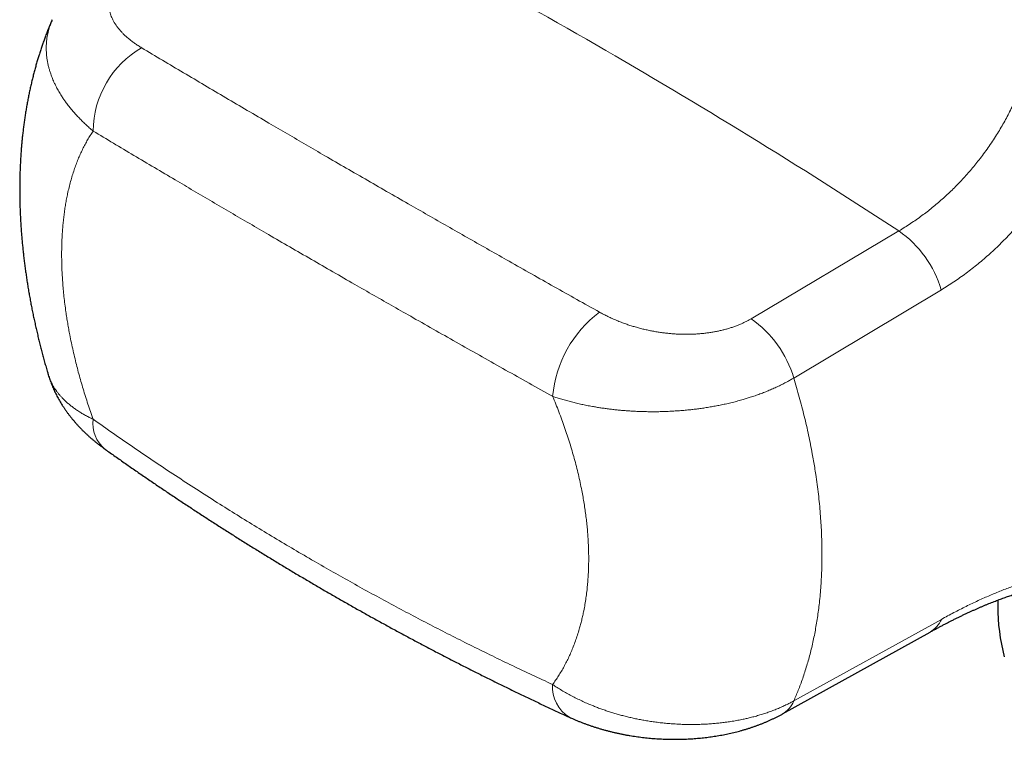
# Model space of a CAD drawing. Header units: millimetres. Extents: x 8 to 417, y 12 to 268.
# Tile 5 of 14: x 330 to 359, y 78 to 99. Entities that reach past the tile are written whole.
import ezdxf

# ---------------------------------------------------------------- set-up
doc = ezdxf.new("R2010")
doc.units = ezdxf.units.MM

msp = doc.modelspace()

# ---------------------------------------------------------------- linework, layer by layer
at = {"color": 7, "linetype": 'Continuous', "lineweight": 30}
for p, q in [((330.918, 98.925), (330.918, 98.926)), ((358.383, 82.066), (358.383, 81.894))]:
    msp.add_line(p, q, dxfattribs=at)
at = {"color": 252, "linetype": 'Continuous', "lineweight": 0}
for p, q in [((355.512, 92.792), (351.222, 90.241)), ((352.458, 88.519), (356.745, 91.082)), ((352.458, 79.138), (356.745, 81.509))]:
    msp.add_line(p, q, dxfattribs=at)
at = {"color": 7, "linetype": 'Continuous', "lineweight": 30, "flags": 128}
msp.add_lwpolyline([(352.127, 78.761), (353.862, 79.722), (356.418, 81.14)], dxfattribs=at)
at = {"color": 252, "linetype": 'Continuous', "lineweight": 0}
for centre, radius, start, end in [((252.501, -65.005), 188.444, 56.86297, 63.1424), ((334.933, 95.665), 2.826, 120.0836, 179.4638), ((353.641, 90.144), 3.242, 16.8131, 54.7508), ((348.862, 87.687), 3.421, 126.6854, 174.982), ((349.353, 87.595), 3.24, 16.5688, 54.7629), ((333.077, 87.203), 0.976, 173.0063, 229.9462), ((356.027, 81.816), 0.781, 300.0511, 336.8615), ((346.478, 79.542), 1.027, 175.7899, 238.5427), ((351.733, 79.439), 0.785, 300.1178, 337.4203)]:
    msp.add_arc(centre, radius, start, end, dxfattribs=at)
at = {"color": 7, "linetype": 'Continuous', "lineweight": 30}
msp.add_arc((364.155, 81.899), 5.773, 180.0562, 194.79, dxfattribs=at)
at = {"color": 252, "linetype": 'Continuous', "lineweight": 0}
for points, knots in [([(356.745, 91.082), (356.806, 91.119), (356.928, 91.193), (357.108, 91.311), (357.287, 91.434), (357.464, 91.562), (357.64, 91.696), (357.814, 91.835), (357.986, 91.979), (358.155, 92.128), (358.321, 92.281), (358.485, 92.44), (358.645, 92.602), (358.807, 92.775), (358.971, 92.957), (359.135, 93.149), (359.295, 93.347), (359.449, 93.546), (359.596, 93.747), (359.736, 93.948), (359.872, 94.153), (360.004, 94.362), (360.131, 94.576), (360.254, 94.792), (360.372, 95.013), (360.485, 95.237), (360.593, 95.464), (360.696, 95.694), (360.793, 95.928), (360.882, 96.154), (360.961, 96.373), (361.033, 96.584), (361.101, 96.797), (361.164, 97.011), (361.225, 97.236), (361.284, 97.472), (361.339, 97.719), (361.388, 97.967), (361.431, 98.216), (361.468, 98.467), (361.499, 98.719), (361.525, 98.971), (361.544, 99.224), (361.558, 99.478), (361.565, 99.732), (361.566, 99.986), (361.562, 100.247), (361.55, 100.516), (361.532, 100.791), (361.506, 101.066), (361.476, 101.325), (361.441, 101.568), (361.404, 101.795), (361.363, 102.021), (361.317, 102.247), (361.266, 102.472), (361.211, 102.697), (361.151, 102.92), (361.086, 103.143), (361.018, 103.364), (360.944, 103.584), (360.867, 103.802), (360.786, 104.018), (360.7, 104.234), (360.609, 104.448), (360.515, 104.66), (360.45, 104.799), (360.417, 104.869)], [0, 0, 0, 0, 0.015327, 0.030657, 0.045988, 0.061314, 0.07677, 0.092229, 0.107689, 0.123144, 0.138535, 0.15393, 0.169325, 0.184716, 0.201474, 0.218237, 0.235, 0.251758, 0.267676, 0.283598, 0.29952, 0.315437, 0.331355, 0.347277, 0.363199, 0.379116, 0.395034, 0.410956, 0.426878, 0.442795, 0.456728, 0.470665, 0.484603, 0.49854, 0.512472, 0.528151, 0.543834, 0.559518, 0.575197, 0.590875, 0.606558, 0.622241, 0.63792, 0.653598, 0.66928, 0.684963, 0.700641, 0.717693, 0.73475, 0.751806, 0.768858, 0.783107, 0.797358, 0.811609, 0.825857, 0.840259, 0.854664, 0.869069, 0.883471, 0.89796, 0.912452, 0.926944, 0.941433, 0.956073, 0.970716, 0.985359, 1, 1, 1, 1]), ([(358.632, 103.972), (358.668, 103.901), (358.738, 103.758), (358.837, 103.541), (358.931, 103.321), (359.02, 103.098), (359.105, 102.871), (359.183, 102.64), (359.256, 102.406), (359.319, 102.186), (359.372, 101.978), (359.417, 101.785), (359.458, 101.59), (359.494, 101.395), (359.526, 101.197), (359.554, 100.995), (359.577, 100.792), (359.595, 100.587), (359.609, 100.382), (359.617, 100.175), (359.62, 99.968), (359.618, 99.761), (359.61, 99.555), (359.597, 99.349), (359.58, 99.143), (359.557, 98.939), (359.528, 98.728), (359.492, 98.513), (359.449, 98.293), (359.4, 98.074), (359.347, 97.861), (359.288, 97.654), (359.226, 97.454), (359.159, 97.255), (359.088, 97.059), (359.011, 96.865), (358.93, 96.673), (358.844, 96.484), (358.753, 96.297), (358.659, 96.114), (358.56, 95.933), (358.457, 95.755), (358.347, 95.575), (358.229, 95.393), (358.104, 95.209), (357.974, 95.029), (357.845, 94.859), (357.717, 94.699), (357.59, 94.548), (357.461, 94.401), (357.329, 94.256), (357.193, 94.115), (357.055, 93.978), (356.914, 93.844), (356.771, 93.714), (356.626, 93.588), (356.48, 93.466), (356.331, 93.349), (356.177, 93.232), (356.016, 93.117), (355.85, 93.003), (355.683, 92.895), (355.569, 92.826), (355.512, 92.792)], [0, 0, 0, 0, 0.018398, 0.0368, 0.055202, 0.073599, 0.092254, 0.110914, 0.129573, 0.148227, 0.163306, 0.178391, 0.193477, 0.20856, 0.223639, 0.239159, 0.254683, 0.270206, 0.285726, 0.301379, 0.317036, 0.332694, 0.348347, 0.363934, 0.379526, 0.395118, 0.410705, 0.427737, 0.444775, 0.461813, 0.478845, 0.494874, 0.510908, 0.526942, 0.542971, 0.558999, 0.575032, 0.591064, 0.607093, 0.62312, 0.639151, 0.655182, 0.67121, 0.688754, 0.706304, 0.723854, 0.741399, 0.757203, 0.77301, 0.788817, 0.80462, 0.82054, 0.836463, 0.852387, 0.868307, 0.884167, 0.900031, 0.915896, 0.931756, 0.948815, 0.965878, 0.982941, 1, 1, 1, 1]), ([(333.365, 100.55), (333.338, 100.533), (333.284, 100.5), (333.209, 100.448), (333.136, 100.395), (333.067, 100.34), (333.001, 100.283), (332.94, 100.224), (332.882, 100.164), (332.83, 100.103), (332.783, 100.042), (332.74, 99.981), (332.702, 99.918), (332.668, 99.855), (332.639, 99.791), (332.614, 99.725), (332.593, 99.66), (332.578, 99.593), (332.567, 99.527), (332.56, 99.46), (332.559, 99.393), (332.562, 99.326), (332.57, 99.259), (332.582, 99.191), (332.599, 99.124), (332.622, 99.056), (332.649, 98.987), (332.682, 98.918), (332.72, 98.849), (332.763, 98.78), (332.811, 98.713), (332.864, 98.646), (332.922, 98.58), (332.986, 98.512), (333.059, 98.443), (333.14, 98.373), (333.226, 98.304), (333.318, 98.237), (333.415, 98.172), (333.483, 98.13), (333.517, 98.11)], [0, 0, 0, 0, 0.023783, 0.047588, 0.071393, 0.095176, 0.11969, 0.144228, 0.168767, 0.193282, 0.217109, 0.240957, 0.264804, 0.288632, 0.313114, 0.337616, 0.362119, 0.386602, 0.411402, 0.43622, 0.46104, 0.485841, 0.511245, 0.536666, 0.562089, 0.587494, 0.61473, 0.641985, 0.669242, 0.69648, 0.724339, 0.752216, 0.780095, 0.807956, 0.839743, 0.871542, 0.90333, 0.935549, 0.96778, 1, 1, 1, 1]), ([(332.108, 95.691), (332.07, 95.723), (331.995, 95.788), (331.886, 95.887), (331.782, 95.988), (331.681, 96.091), (331.585, 96.195), (331.493, 96.3), (331.406, 96.407), (331.33, 96.507), (331.264, 96.6), (331.212, 96.677), (331.166, 96.748), (331.127, 96.813), (331.09, 96.877), (331.051, 96.949), (331.01, 97.028), (330.972, 97.108), (330.94, 97.182), (330.913, 97.249), (330.887, 97.316), (330.861, 97.392), (330.835, 97.475), (330.81, 97.571), (330.787, 97.67), (330.769, 97.773), (330.756, 97.876), (330.747, 97.98), (330.744, 98.083), (330.746, 98.187), (330.753, 98.291), (330.764, 98.387), (330.779, 98.478), (330.796, 98.56), (330.816, 98.64), (330.839, 98.717), (330.865, 98.794), (330.891, 98.864), (330.91, 98.907), (330.918, 98.925)], [0, 0, 0, 0, 0.033346, 0.066725, 0.10035, 0.133976, 0.167735, 0.201494, 0.235509, 0.269559, 0.295669, 0.321795, 0.34145, 0.361105, 0.380788, 0.400471, 0.426615, 0.452776, 0.472872, 0.492969, 0.513098, 0.533226, 0.560521, 0.587837, 0.618494, 0.64915, 0.679924, 0.710698, 0.74177, 0.772841, 0.80404, 0.835239, 0.860827, 0.886433, 0.910502, 0.934575, 0.958643, 0.982853, 1, 1, 1, 1]), ([(333.517, 98.11), (333.718, 97.989), (334.121, 97.749), (334.731, 97.386), (335.345, 97.023), (335.963, 96.658), (336.585, 96.292), (337.181, 95.942), (337.752, 95.609), (338.295, 95.292), (338.864, 94.961), (339.46, 94.616), (340.083, 94.256), (340.709, 93.895), (341.317, 93.547), (341.904, 93.21), (342.471, 92.886), (343.041, 92.561), (343.614, 92.236), (344.214, 91.896), (344.841, 91.541), (345.497, 91.172), (346.155, 90.802), (346.597, 90.555), (346.818, 90.431)], [0, 0, 0, 0, 0.048466, 0.096936, 0.145406, 0.193877, 0.242346, 0.290812, 0.332388, 0.373964, 0.41554, 0.462402, 0.509266, 0.556129, 0.602992, 0.644745, 0.686499, 0.728253, 0.770008, 0.81176, 0.85882, 0.90588, 0.952941, 1, 1, 1, 1]), ([(332.108, 95.691), (332.08, 95.65), (332.025, 95.567), (331.947, 95.438), (331.873, 95.304), (331.802, 95.165), (331.734, 95.021), (331.671, 94.873), (331.611, 94.722), (331.555, 94.564), (331.502, 94.4), (331.452, 94.229), (331.407, 94.053), (331.368, 93.884), (331.335, 93.722), (331.307, 93.567), (331.283, 93.41), (331.261, 93.251), (331.242, 93.088), (331.226, 92.924), (331.213, 92.756), (331.204, 92.587), (331.197, 92.415), (331.193, 92.242), (331.192, 92.066), (331.195, 91.883), (331.2, 91.694), (331.21, 91.498), (331.223, 91.3), (331.239, 91.095), (331.26, 90.883), (331.286, 90.664), (331.313, 90.461), (331.341, 90.276), (331.368, 90.108), (331.397, 89.939), (331.432, 89.75), (331.475, 89.539), (331.525, 89.306), (331.579, 89.078), (331.634, 88.855), (331.691, 88.638), (331.752, 88.42), (331.816, 88.202), (331.884, 87.982), (331.955, 87.762), (332.029, 87.542), (332.082, 87.395), (332.108, 87.322)], [0, 0, 0, 0, 0.023362, 0.046731, 0.0701, 0.093463, 0.116968, 0.140474, 0.163701, 0.186928, 0.211219, 0.235518, 0.259818, 0.284109, 0.304209, 0.324313, 0.344417, 0.364516, 0.384616, 0.40472, 0.424824, 0.444923, 0.465023, 0.485127, 0.505232, 0.525331, 0.546983, 0.568641, 0.590298, 0.61195, 0.635268, 0.65859, 0.681907, 0.699458, 0.717008, 0.734436, 0.751865, 0.775708, 0.799554, 0.823396, 0.845375, 0.867359, 0.889343, 0.911321, 0.933488, 0.955661, 0.977833, 1, 1, 1, 1]), ([(345.454, 87.987), (345.225, 88.114), (344.769, 88.369), (344.088, 88.751), (343.411, 89.132), (342.737, 89.512), (342.067, 89.892), (341.433, 90.252), (340.833, 90.594), (340.267, 90.917), (339.681, 91.253), (339.074, 91.602), (338.446, 91.964), (337.823, 92.325), (337.226, 92.671), (336.654, 93.004), (336.108, 93.323), (335.565, 93.641), (335.025, 93.959), (334.466, 94.288), (333.887, 94.631), (333.29, 94.985), (332.696, 95.339), (332.304, 95.574), (332.108, 95.691)], [0, 0, 0, 0, 0.048466, 0.096935, 0.145405, 0.193874, 0.242343, 0.290809, 0.332384, 0.37396, 0.415536, 0.462398, 0.509262, 0.556125, 0.602987, 0.644741, 0.686495, 0.72825, 0.770005, 0.811758, 0.858818, 0.905879, 0.95294, 1, 1, 1, 1]), ([(351.222, 90.241), (351.194, 90.225), (351.139, 90.193), (351.051, 90.148), (350.961, 90.105), (350.867, 90.065), (350.769, 90.026), (350.667, 89.99), (350.562, 89.957), (350.457, 89.927), (350.35, 89.901), (350.242, 89.877), (350.132, 89.856), (350.021, 89.838), (349.906, 89.822), (349.79, 89.81), (349.673, 89.8), (349.554, 89.793), (349.435, 89.789), (349.314, 89.788), (349.194, 89.79), (349.072, 89.795), (348.95, 89.803), (348.827, 89.813), (348.705, 89.827), (348.581, 89.843), (348.454, 89.863), (348.326, 89.887), (348.199, 89.913), (348.073, 89.942), (347.948, 89.975), (347.823, 90.01), (347.701, 90.048), (347.575, 90.09), (347.446, 90.138), (347.314, 90.19), (347.185, 90.246), (347.06, 90.305), (346.936, 90.366), (346.857, 90.409), (346.818, 90.431)], [0, 0, 0, 0, 0.023783, 0.047588, 0.071393, 0.095176, 0.11969, 0.144228, 0.168767, 0.193282, 0.217109, 0.240957, 0.264804, 0.288632, 0.313114, 0.337616, 0.362119, 0.386602, 0.411402, 0.43622, 0.46104, 0.485841, 0.511245, 0.536666, 0.562089, 0.587494, 0.61473, 0.641985, 0.669242, 0.69648, 0.724339, 0.752216, 0.780095, 0.807956, 0.839743, 0.871542, 0.90333, 0.935549, 0.96778, 1, 1, 1, 1]), ([(332.108, 87.322), (332.07, 87.34), (331.995, 87.376), (331.886, 87.433), (331.782, 87.492), (331.681, 87.555), (331.585, 87.62), (331.493, 87.687), (331.406, 87.757), (331.33, 87.823), (331.264, 87.886), (331.207, 87.944), (331.153, 88.003), (331.102, 88.063), (331.054, 88.125), (331.01, 88.187), (330.969, 88.251), (330.93, 88.316), (330.895, 88.383), (330.864, 88.451), (330.836, 88.52), (330.815, 88.577), (330.805, 88.611), (330.802, 88.621)], [0, 0, 0, 0, 0.055633, 0.111266, 0.167435, 0.223632, 0.279829, 0.335998, 0.392747, 0.449497, 0.49305, 0.536603, 0.580331, 0.624067, 0.667796, 0.711405, 0.755015, 0.799729, 0.844452, 0.889166, 0.934699, 0.980232, 1, 1, 1, 1]), ([(345.454, 87.987), (345.497, 87.972), (345.584, 87.943), (345.72, 87.901), (345.859, 87.862), (346.002, 87.824), (346.148, 87.788), (346.298, 87.754), (346.451, 87.722), (346.595, 87.695), (346.729, 87.672), (346.853, 87.652), (346.978, 87.634), (347.105, 87.618), (347.232, 87.602), (347.361, 87.589), (347.492, 87.577), (347.626, 87.566), (347.761, 87.558), (347.898, 87.55), (348.037, 87.545), (348.183, 87.541), (348.335, 87.54), (348.495, 87.54), (348.655, 87.544), (348.815, 87.549), (348.977, 87.558), (349.14, 87.569), (349.302, 87.582), (349.455, 87.598), (349.598, 87.614), (349.736, 87.632), (349.88, 87.653), (350.029, 87.677), (350.177, 87.703), (350.323, 87.731), (350.476, 87.764), (350.633, 87.8), (350.794, 87.841), (350.942, 87.882), (351.075, 87.921), (351.202, 87.961), (351.337, 88.005), (351.477, 88.055), (351.614, 88.108), (351.749, 88.163), (351.882, 88.22), (352.012, 88.28), (352.139, 88.343), (352.256, 88.404), (352.362, 88.462), (352.426, 88.5), (352.458, 88.519)], [0, 0, 0, 0, 0.022564, 0.045129, 0.067911, 0.090704, 0.113497, 0.136279, 0.159296, 0.182314, 0.199979, 0.217643, 0.235379, 0.253118, 0.270855, 0.288542, 0.30623, 0.324366, 0.342505, 0.360641, 0.379109, 0.397577, 0.418346, 0.439125, 0.459904, 0.480673, 0.501726, 0.522789, 0.543853, 0.564905, 0.582217, 0.59953, 0.619113, 0.638711, 0.658312, 0.677909, 0.697493, 0.719747, 0.742008, 0.764262, 0.781341, 0.79842, 0.819109, 0.83981, 0.86051, 0.881199, 0.902216, 0.923244, 0.944272, 0.965289, 0.982644, 1, 1, 1, 1]), ([(352.458, 79.138), (352.481, 79.19), (352.526, 79.294), (352.591, 79.453), (352.655, 79.619), (352.719, 79.794), (352.78, 79.978), (352.838, 80.165), (352.893, 80.355), (352.944, 80.547), (352.991, 80.743), (353.036, 80.942), (353.076, 81.145), (353.113, 81.351), (353.147, 81.56), (353.176, 81.773), (353.203, 81.998), (353.227, 82.235), (353.247, 82.485), (353.262, 82.737), (353.272, 82.992), (353.277, 83.25), (353.278, 83.511), (353.273, 83.774), (353.264, 84.04), (353.249, 84.308), (353.23, 84.581), (353.205, 84.86), (353.175, 85.144), (353.139, 85.43), (353.103, 85.688), (353.067, 85.918), (353.033, 86.118), (352.993, 86.342), (352.946, 86.59), (352.889, 86.862), (352.828, 87.136), (352.763, 87.41), (352.693, 87.686), (352.619, 87.963), (352.541, 88.24), (352.486, 88.426), (352.458, 88.519)], [0, 0, 0, 0, 0.0214426, 0.0428866, 0.0643292, 0.0878721, 0.111415, 0.1350068, 0.1586004, 0.1821921, 0.2057502, 0.2293084, 0.2531617, 0.277017, 0.3008703, 0.3249409, 0.3490114, 0.3761265, 0.4032415, 0.4303769, 0.4575181, 0.4846593, 0.5117947, 0.5389301, 0.5660713, 0.5932125, 0.6203479, 0.6484583, 0.6765752, 0.7046921, 0.7328026, 0.7522178, 0.7716341, 0.7910494, 0.8170648, 0.8430802, 0.8691963, 0.8953175, 0.9214387, 0.9475548, 0.9737774, 1, 1, 1, 1]), ([(345.454, 87.987), (345.485, 87.911), (345.547, 87.761), (345.636, 87.535), (345.721, 87.309), (345.802, 87.082), (345.879, 86.855), (345.952, 86.629), (346.02, 86.404), (346.084, 86.177), (346.145, 85.946), (346.202, 85.714), (346.255, 85.482), (346.299, 85.265), (346.337, 85.061), (346.369, 84.872), (346.398, 84.684), (346.423, 84.498), (346.445, 84.312), (346.463, 84.128), (346.478, 83.944), (346.489, 83.763), (346.497, 83.583), (346.501, 83.404), (346.502, 83.228), (346.499, 83.048), (346.493, 82.866), (346.482, 82.682), (346.467, 82.5), (346.448, 82.316), (346.423, 82.13), (346.394, 81.943), (346.363, 81.774), (346.331, 81.622), (346.299, 81.488), (346.266, 81.356), (346.225, 81.21), (346.177, 81.052), (346.118, 80.881), (346.057, 80.719), (345.994, 80.565), (345.928, 80.419), (345.859, 80.277), (345.785, 80.137), (345.708, 80.002), (345.627, 79.869), (345.543, 79.741), (345.483, 79.658), (345.454, 79.617)], [0, 0, 0, 0, 0.0233622, 0.0467313, 0.0701004, 0.0934625, 0.1169681, 0.1404736, 0.1637006, 0.1869275, 0.2112189, 0.2355184, 0.2598177, 0.2841091, 0.3042085, 0.3243126, 0.3444166, 0.364516, 0.3846156, 0.4047197, 0.4248239, 0.4449235, 0.4650231, 0.4851273, 0.5052316, 0.5253312, 0.5469831, 0.5686407, 0.5902983, 0.6119502, 0.6352681, 0.6585895, 0.6819074, 0.6994575, 0.7170077, 0.7344363, 0.7518649, 0.7757075, 0.7995539, 0.8233964, 0.8453747, 0.8673587, 0.8893429, 0.9113211, 0.9334879, 0.9556605, 0.9778332, 1, 1, 1, 1]), ([(345.454, 79.617), (345.258, 79.708), (344.867, 79.888), (344.284, 80.165), (343.702, 80.445), (343.124, 80.73), (342.548, 81.019), (341.975, 81.312), (341.405, 81.609), (340.838, 81.911), (340.273, 82.216), (339.711, 82.526), (339.152, 82.84), (338.586, 83.163), (338.014, 83.497), (337.435, 83.84), (336.859, 84.188), (336.287, 84.541), (335.702, 84.907), (335.106, 85.288), (334.498, 85.685), (333.894, 86.086), (333.295, 86.493), (332.699, 86.904), (332.305, 87.182), (332.108, 87.322)], [0, 0, 0, 0, 0.041495, 0.08299, 0.124484, 0.165989, 0.207496, 0.249003, 0.29051, 0.332017, 0.373522, 0.41504, 0.456558, 0.498076, 0.541758, 0.585441, 0.629125, 0.672809, 0.716491, 0.76374, 0.810992, 0.858245, 0.905499, 0.952751, 1, 1, 1, 1]), ([(356.745, 81.509), (356.806, 81.543), (356.928, 81.609), (357.108, 81.705), (357.287, 81.798), (357.464, 81.886), (357.64, 81.972), (357.814, 82.053), (357.986, 82.131), (358.155, 82.205), (358.321, 82.275), (358.484, 82.341), (358.645, 82.404), (358.807, 82.464), (358.971, 82.522), (359.135, 82.578), (359.295, 82.628), (359.449, 82.674), (359.596, 82.716), (359.736, 82.752), (359.872, 82.786), (360.004, 82.815), (360.131, 82.842), (360.254, 82.865), (360.372, 82.884), (360.485, 82.901), (360.593, 82.914), (360.695, 82.925), (360.793, 82.933), (360.877, 82.938), (360.949, 82.941), (361.009, 82.942), (361.067, 82.942), (361.122, 82.941), (361.174, 82.939), (361.228, 82.935), (361.284, 82.93), (361.339, 82.922), (361.388, 82.914), (361.431, 82.904), (361.468, 82.893), (361.499, 82.881), (361.525, 82.868), (361.544, 82.854), (361.558, 82.841), (361.565, 82.827), (361.566, 82.813), (361.562, 82.798), (361.55, 82.784), (361.536, 82.772), (361.524, 82.766), (361.521, 82.764)], [0, 0, 0, 0, 0.020677, 0.041359, 0.062041, 0.082717, 0.103568, 0.124424, 0.14528, 0.166131, 0.186876, 0.20762, 0.228408, 0.249196, 0.271779, 0.294362, 0.317001, 0.33964, 0.361093, 0.382546, 0.404047, 0.425548, 0.447001, 0.468454, 0.489955, 0.511456, 0.532909, 0.554362, 0.575863, 0.597363, 0.613009, 0.628656, 0.644301, 0.659988, 0.675676, 0.691363, 0.712496, 0.733628, 0.754806, 0.775983, 0.797116, 0.818248, 0.839425, 0.860601, 0.881734, 0.902866, 0.924041, 0.945217, 0.968198, 0.991178, 1, 1, 1, 1]), ([(345.454, 79.617), (345.497, 79.588), (345.584, 79.53), (345.72, 79.447), (345.859, 79.366), (346.002, 79.288), (346.148, 79.213), (346.298, 79.14), (346.451, 79.071), (346.595, 79.011), (346.729, 78.958), (346.853, 78.911), (346.978, 78.867), (347.105, 78.825), (347.232, 78.785), (347.361, 78.748), (347.492, 78.712), (347.626, 78.678), (347.761, 78.646), (347.898, 78.617), (348.037, 78.59), (348.183, 78.564), (348.335, 78.54), (348.495, 78.518), (348.655, 78.499), (348.815, 78.484), (348.977, 78.472), (349.14, 78.463), (349.302, 78.457), (349.455, 78.455), (349.598, 78.456), (349.736, 78.459), (349.88, 78.465), (350.029, 78.474), (350.177, 78.486), (350.323, 78.501), (350.476, 78.52), (350.633, 78.542), (350.794, 78.57), (350.942, 78.598), (351.075, 78.627), (351.202, 78.657), (351.337, 78.692), (351.477, 78.732), (351.614, 78.775), (351.749, 78.821), (351.882, 78.87), (352.012, 78.923), (352.139, 78.978), (352.256, 79.033), (352.362, 79.086), (352.426, 79.121), (352.458, 79.138)], [0, 0, 0, 0, 0.022564, 0.045129, 0.067911, 0.090704, 0.113497, 0.136279, 0.159296, 0.182314, 0.199979, 0.217643, 0.235379, 0.253118, 0.270855, 0.288542, 0.30623, 0.324366, 0.342505, 0.360641, 0.379109, 0.397577, 0.418346, 0.439125, 0.459904, 0.480673, 0.501726, 0.522789, 0.543853, 0.564905, 0.582217, 0.59953, 0.619113, 0.638711, 0.658312, 0.677909, 0.697493, 0.719747, 0.742008, 0.764262, 0.781341, 0.79842, 0.819109, 0.83981, 0.86051, 0.881199, 0.902216, 0.923244, 0.944272, 0.965289, 0.982644, 1, 1, 1, 1])]:
    msp.add_open_spline(points, degree=3, knots=knots, dxfattribs=at)
at = {"color": 7, "linetype": 'Continuous', "lineweight": 30}
for points, knots in [([(330.918, 98.925), (330.913, 98.915), (330.892, 98.867), (330.855, 98.779), (330.807, 98.661), (330.76, 98.542), (330.715, 98.422), (330.67, 98.3), (330.627, 98.178), (330.586, 98.054), (330.547, 97.934), (330.51, 97.815), (330.474, 97.696), (330.438, 97.571), (330.403, 97.442), (330.369, 97.311), (330.336, 97.18), (330.304, 97.047), (330.274, 96.913), (330.246, 96.779), (330.219, 96.644), (330.193, 96.508), (330.169, 96.372), (330.146, 96.236), (330.125, 96.099), (330.105, 95.963), (330.087, 95.826), (330.07, 95.687), (330.054, 95.546), (330.04, 95.405), (330.027, 95.263), (330.015, 95.12), (330.005, 94.976), (329.997, 94.832), (329.989, 94.687), (329.983, 94.541), (329.979, 94.395), (329.976, 94.248), (329.974, 94.1), (329.974, 93.953), (329.975, 93.805), (329.978, 93.658), (329.981, 93.51), (329.987, 93.361), (329.993, 93.212), (330.001, 93.062), (330.011, 92.914), (330.021, 92.766), (330.033, 92.617), (330.046, 92.466), (330.061, 92.317), (330.076, 92.168), (330.093, 92.019), (330.111, 91.869), (330.131, 91.719), (330.152, 91.569), (330.174, 91.42), (330.197, 91.27), (330.221, 91.119), (330.247, 90.969), (330.274, 90.819), (330.302, 90.668), (330.331, 90.517), (330.362, 90.366), (330.394, 90.215), (330.427, 90.065), (330.461, 89.915), (330.496, 89.765), (330.532, 89.614), (330.57, 89.464), (330.608, 89.315), (330.647, 89.167), (330.688, 89.018), (330.729, 88.87), (330.767, 88.737), (330.792, 88.654), (330.802, 88.621)], [0, 0, 0, 0, 0.0032692, 0.0160358, 0.0288567, 0.0417342, 0.0546705, 0.067668, 0.0807289, 0.0938555, 0.1070501, 0.1188707, 0.131219, 0.1445232, 0.1579189, 0.1714008, 0.1849563, 0.1985723, 0.2122349, 0.2259302, 0.2396442, 0.2533613, 0.2670658, 0.2807452, 0.2943881, 0.3079838, 0.3214329, 0.3353264, 0.3492082, 0.3631199, 0.3770619, 0.3910347, 0.4050385, 0.4190738, 0.4331408, 0.44724, 0.4613717, 0.4755361, 0.4897335, 0.5039737, 0.5178753, 0.5319534, 0.5460462, 0.5601547, 0.5742795, 0.5884214, 0.6026108, 0.6160819, 0.630349, 0.6445056, 0.6585389, 0.6724398, 0.6861823, 0.7003351, 0.7142372, 0.728137, 0.7420358, 0.7559346, 0.7698346, 0.7837368, 0.7976426, 0.8115532, 0.82547, 0.8393944, 0.8533278, 0.8672887, 0.8807854, 0.8947319, 0.9086138, 0.9224246, 0.9361587, 0.9498108, 0.9633501, 0.9770975, 0.9908088, 1, 1, 1, 1]), ([(330.802, 88.621), (330.803, 88.618), (330.81, 88.591), (330.826, 88.542), (330.849, 88.473), (330.874, 88.404), (330.901, 88.335), (330.929, 88.267), (330.958, 88.199), (330.989, 88.131), (331.022, 88.063), (331.057, 87.996), (331.092, 87.929), (331.13, 87.862), (331.169, 87.796), (331.21, 87.73), (331.253, 87.665), (331.297, 87.599), (331.342, 87.535), (331.39, 87.47), (331.439, 87.406), (331.49, 87.343), (331.542, 87.28), (331.596, 87.217), (331.651, 87.155), (331.709, 87.094), (331.767, 87.033), (331.828, 86.972), (331.89, 86.913), (331.953, 86.854), (332.018, 86.795), (332.085, 86.738), (332.153, 86.681), (332.222, 86.625), (332.294, 86.57), (332.367, 86.515), (332.418, 86.477), (332.446, 86.457), (332.449, 86.456)], [0, 0, 0, 0, 0.00361, 0.029755, 0.056022, 0.082419, 0.108955, 0.135637, 0.162474, 0.189474, 0.216646, 0.243997, 0.271535, 0.299268, 0.327203, 0.355347, 0.383704, 0.412282, 0.441084, 0.470114, 0.499374, 0.528866, 0.558589, 0.588542, 0.618721, 0.649122, 0.679739, 0.710562, 0.741583, 0.772789, 0.804168, 0.835707, 0.867388, 0.899121, 0.931511, 0.964027, 0.996745, 1, 1, 1, 1]), ([(332.448, 86.456), (332.463, 86.446), (332.575, 86.365), (332.787, 86.216), (333.084, 86.008), (333.382, 85.801), (333.68, 85.596), (333.98, 85.392), (334.28, 85.189), (334.581, 84.988), (334.884, 84.788), (335.187, 84.589), (335.491, 84.392), (335.797, 84.196), (336.103, 84.001), (336.41, 83.807), (336.718, 83.615), (337.027, 83.424), (337.337, 83.235), (337.647, 83.046), (337.959, 82.859), (338.272, 82.674), (338.585, 82.489), (338.9, 82.306), (339.216, 82.125), (339.532, 81.944), (339.85, 81.765), (340.168, 81.587), (340.487, 81.411), (340.807, 81.236), (341.128, 81.062), (341.45, 80.89), (341.773, 80.718), (342.097, 80.549), (342.421, 80.38), (342.747, 80.213), (343.074, 80.047), (343.401, 79.883), (343.73, 79.719), (344.059, 79.558), (344.389, 79.397), (344.72, 79.238), (345.052, 79.08), (345.385, 78.923), (345.681, 78.785), (345.867, 78.7), (345.941, 78.666)], [0, 0, 0, 0, 0.003409, 0.026791, 0.050178, 0.073562, 0.09694, 0.120306, 0.143654, 0.166982, 0.190339, 0.213692, 0.237042, 0.260389, 0.283734, 0.307077, 0.330418, 0.353759, 0.377099, 0.40044, 0.42378, 0.447122, 0.470465, 0.49381, 0.517157, 0.540504, 0.563851, 0.587198, 0.610545, 0.633894, 0.657243, 0.680594, 0.703948, 0.727304, 0.750663, 0.774026, 0.797392, 0.820764, 0.84414, 0.867523, 0.890889, 0.914275, 0.937673, 0.961079, 0.984486, 1, 1, 1, 1]), ([(356.418, 81.14), (356.426, 81.144), (356.465, 81.166), (356.533, 81.203), (356.623, 81.252), (356.712, 81.3), (356.799, 81.346), (356.885, 81.391), (356.97, 81.435), (357.056, 81.478), (357.142, 81.521), (357.229, 81.564), (357.315, 81.606), (357.401, 81.647), (357.486, 81.686), (357.569, 81.725), (357.652, 81.763), (357.734, 81.799), (357.814, 81.835), (357.894, 81.869), (357.973, 81.903), (358.051, 81.935), (358.127, 81.966), (358.203, 81.997), (358.278, 82.026), (358.351, 82.055), (358.424, 82.082), (358.496, 82.109), (358.566, 82.135), (358.636, 82.159), (358.704, 82.183), (358.772, 82.206), (358.839, 82.228), (358.905, 82.25), (358.969, 82.27), (359.033, 82.29), (359.095, 82.308), (359.155, 82.326), (359.214, 82.343), (359.272, 82.359), (359.328, 82.374), (359.382, 82.388), (359.435, 82.402), (359.486, 82.414), (359.537, 82.427), (359.587, 82.438), (359.635, 82.449), (359.682, 82.459), (359.727, 82.468), (359.77, 82.477), (359.812, 82.485), (359.852, 82.492), (359.891, 82.499), (359.928, 82.505), (359.963, 82.511), (359.997, 82.516), (360.03, 82.52), (360.06, 82.524), (360.089, 82.528), (360.116, 82.531), (360.141, 82.534), (360.164, 82.536), (360.187, 82.538), (360.207, 82.54), (360.225, 82.542), (360.242, 82.543), (360.255, 82.543), (360.268, 82.544), (360.278, 82.544), (360.288, 82.545), (360.295, 82.545), (360.3, 82.545), (360.304, 82.545), (360.306, 82.545), (360.306, 82.545), (360.306, 82.545)], [0, 0, 0, 0, 0.003932, 0.018572, 0.03314, 0.047629, 0.062031, 0.076341, 0.090553, 0.104668, 0.119486, 0.134416, 0.149303, 0.16415, 0.178959, 0.193733, 0.208474, 0.223183, 0.237865, 0.252519, 0.26715, 0.281759, 0.296348, 0.31092, 0.325476, 0.340019, 0.354549, 0.369071, 0.383584, 0.398091, 0.412594, 0.427093, 0.441711, 0.456382, 0.471008, 0.485584, 0.500103, 0.51456, 0.528949, 0.543264, 0.557498, 0.571645, 0.585698, 0.599708, 0.614066, 0.628366, 0.642605, 0.656782, 0.670894, 0.684941, 0.69892, 0.712826, 0.726658, 0.740411, 0.754082, 0.767915, 0.781669, 0.795307, 0.808822, 0.822207, 0.835453, 0.848202, 0.861902, 0.875237, 0.888161, 0.900649, 0.91268, 0.924243, 0.936607, 0.948524, 0.960212, 0.971655, 0.982832, 0.993726, 1, 1, 1, 1]), ([(345.942, 78.666), (345.963, 78.656), (346.012, 78.634), (346.09, 78.6), (346.175, 78.564), (346.26, 78.53), (346.346, 78.497), (346.432, 78.465), (346.52, 78.434), (346.608, 78.404), (346.697, 78.375), (346.787, 78.347), (346.877, 78.32), (346.967, 78.295), (347.057, 78.271), (347.148, 78.248), (347.239, 78.226), (347.33, 78.205), (347.421, 78.186), (347.513, 78.168), (347.604, 78.15), (347.696, 78.134), (347.787, 78.119), (347.879, 78.106), (347.971, 78.093), (348.063, 78.081), (348.155, 78.071), (348.247, 78.061), (348.339, 78.053), (348.431, 78.046), (348.522, 78.04), (348.614, 78.035), (348.706, 78.031), (348.797, 78.028), (348.889, 78.026), (348.98, 78.025), (349.072, 78.026), (349.163, 78.027), (349.253, 78.029), (349.344, 78.033), (349.435, 78.037), (349.525, 78.043), (349.615, 78.05), (349.705, 78.058), (349.794, 78.066), (349.884, 78.076), (349.973, 78.087), (350.062, 78.099), (350.15, 78.112), (350.238, 78.126), (350.326, 78.141), (350.413, 78.158), (350.5, 78.175), (350.586, 78.193), (350.672, 78.213), (350.758, 78.233), (350.843, 78.255), (350.927, 78.278), (351.011, 78.302), (351.095, 78.327), (351.179, 78.353), (351.262, 78.381), (351.345, 78.41), (351.427, 78.44), (351.508, 78.471), (351.589, 78.503), (351.668, 78.536), (351.747, 78.571), (351.824, 78.606), (351.901, 78.643), (351.977, 78.681), (352.052, 78.72), (352.102, 78.746), (352.126, 78.76), (352.127, 78.761)], [0, 0, 0, 0, 0.011585, 0.026893, 0.04212, 0.057262, 0.072324, 0.087248, 0.102466, 0.117634, 0.13275, 0.14781, 0.162813, 0.177757, 0.192641, 0.207463, 0.222224, 0.236924, 0.251562, 0.266139, 0.280656, 0.295115, 0.309516, 0.323861, 0.338152, 0.35239, 0.366577, 0.380717, 0.394809, 0.408858, 0.422866, 0.436784, 0.450763, 0.464667, 0.478532, 0.492363, 0.506161, 0.519931, 0.533675, 0.547396, 0.561098, 0.574784, 0.588456, 0.60212, 0.61577, 0.629384, 0.643051, 0.656698, 0.670328, 0.683946, 0.697554, 0.711156, 0.724755, 0.738355, 0.751959, 0.765568, 0.779186, 0.792816, 0.806451, 0.820025, 0.833935, 0.847826, 0.861701, 0.875561, 0.889407, 0.90324, 0.917061, 0.930871, 0.944669, 0.958456, 0.972232, 0.985995, 0.999746, 1, 1, 1, 1])]:
    msp.add_open_spline(points, degree=3, knots=knots, dxfattribs=at)

doc.saveas('drawing.dxf')
